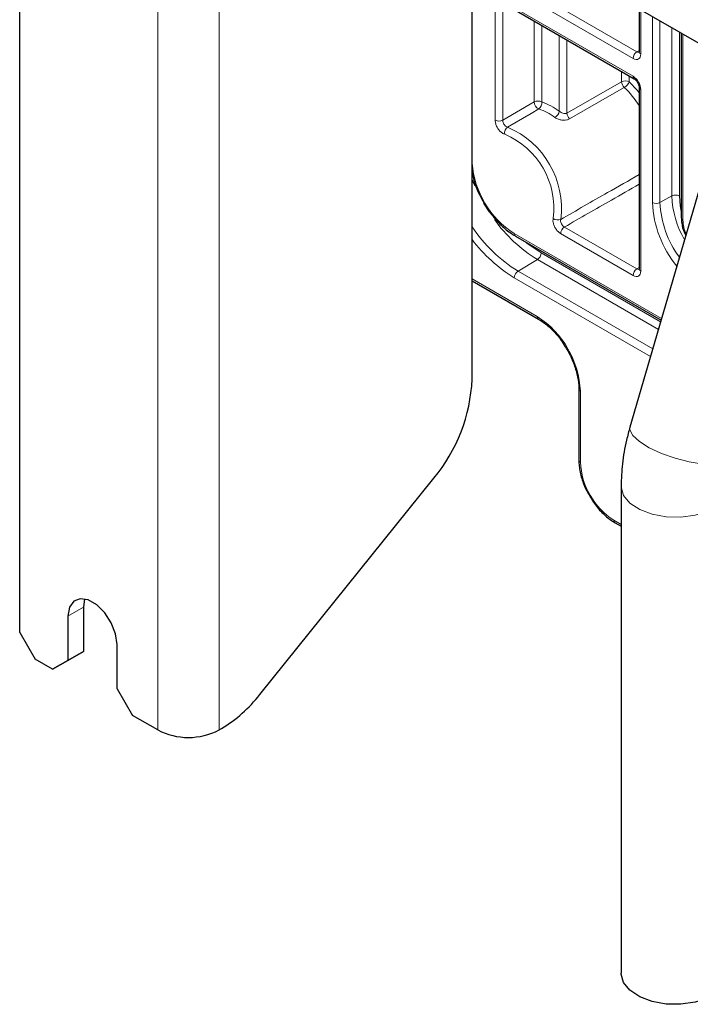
# Paper-space layout 'Blatt4' of a CAD drawing. Header units: millimetres. Extents: x 5 to 418, y 2 to 292.
# Tile 43 of 52: x 230 to 254, y 112 to 148. Entities that reach past the tile are written whole.
import ezdxf

# ---------------------------------------------------------------- set-up
doc = ezdxf.new("R2010")
doc.units = ezdxf.units.MM

psp = doc.layouts.new('Blatt4')

# ---------------------------------------------------------------- linework, layer by layer
at = {"color": 7, "linetype": 'Continuous', "lineweight": 25}
for p, q in [((229.576, 125.25), (229.576, 246.425)), ((241.314, 154.662), (285.959, 128.889)), ((246.264, 134.589), (246.264, 151.805)), ((247.439, 148.441), (252.243, 145.668)), ((252.425, 148.248), (252.425, 146.664)), ((253.981, 147.35), (253.981, 140.537)), ((252.425, 145.352), (252.425, 138.662)), ((255.269, 143.761), (252.086, 132.827)), ((247.861, 139.869), (253.233, 136.768)), ((246.264, 138.221), (248.709, 136.809)), ((250.2, 134.228), (250.2, 131.615)), ((238.435, 122.964), (244.85, 130.944)), ((251.759, 130.657), (251.759, 112.693)), ((251.538, 129.297), (251.759, 129.169)), ((231.972, 126.49), (231.924, 126.181)), ((231.924, 126.181), (231.924, 124.548)), ((231.358, 125.855), (231.358, 124.222)), ((229.576, 125.25), (230.142, 124.271)), ((231.358, 124.222), (231.924, 124.548)), ((231.924, 124.548), (231.358, 124.222)), ((233.168, 123.177), (233.168, 124.81)), ((230.792, 123.895), (230.142, 124.271)), ((230.792, 123.895), (231.358, 124.222)), ((231.358, 124.222), (230.792, 123.895)), ((233.168, 123.177), (233.734, 122.197)), ((234.667, 121.658), (233.734, 122.197)), ((236.93, 121.658), (237.021, 121.71))]:
    psp.add_line(p, q, dxfattribs=at)
at = {"color": 7, "linetype": 'Continuous', "lineweight": 18}
for p, q in [((234.667, 121.658), (234.667, 244.139)), ((236.93, 121.658), (236.93, 244.139)), ((247.537, 149.435), (252.34, 146.662)), ((252.201, 146.419), (247.398, 149.192)), ((247.398, 148.533), (252.201, 145.76)), ((247.115, 144.142), (247.115, 148.37)), ((247.395, 148.368), (247.395, 144.141)), ((252.484, 148.214), (252.484, 146.582)), ((248.551, 144.814), (248.551, 147.799)), ((252.913, 141.106), (252.913, 147.966)), ((253.193, 147.805), (253.193, 141.104)), ((248.832, 147.637), (248.832, 144.813)), ((253.63, 141.348), (253.63, 147.552)), ((253.91, 147.391), (253.91, 141.346)), ((249.479, 144.472), (249.479, 147.263)), ((249.76, 147.102), (249.76, 144.404)), ((254.04, 147.316), (254.04, 140.455)), ((252.34, 146.662), (252.425, 146.715)), ((251.779, 145.559), (251.779, 145.936)), ((252.06, 145.774), (252.06, 145.557)), ((249.76, 144.404), (251.779, 145.559)), ((252.484, 145.27), (252.484, 138.58)), ((247.395, 144.141), (248.551, 144.814)), ((253.63, 141.348), (253.193, 141.104)), ((246.89, 140.763), (246.69, 141.086)), ((249.669, 140.202), (252.34, 138.66)), ((247.819, 139.961), (253.25, 136.826)), ((252.201, 138.417), (249.53, 139.959)), ((248.809, 139.246), (253.214, 136.703)), ((248.67, 139.002), (247.958, 138.577)), ((253.134, 136.426), (248.67, 139.002)), ((252.34, 138.66), (252.425, 138.713)), ((252.844, 135.432), (247.819, 138.333)), ((247.958, 138.577), (252.925, 135.709)), ((246.264, 138.288), (248.668, 136.901)), ((250.258, 134.146), (250.258, 131.533)), ((251.496, 129.389), (251.759, 129.237)), ((231.358, 125.855), (231.924, 126.181))]:
    psp.add_line(p, q, dxfattribs=at)
at = {"color": 7, "linetype": 'Continuous', "lineweight": 18, "flags": 128}
for points in [[(251.877, 145.347), (251.59, 145.182), (250.44, 144.523), (249.859, 144.19)], [(252.06, 145.557), (252.364, 145.231), (252.425, 145.155)], [(248.725, 144.555), (248.437, 144.387), (247.57, 143.881)], [(246.367, 141.716), (246.331, 141.797), (246.264, 141.957)], [(253.91, 141.346), (253.94, 140.981), (253.981, 140.773)], [(248.22, 139.661), (248.288, 139.606), (248.809, 139.246)], [(255.927, 131.709), (255.826, 131.577), (255.586, 131.479), (255.229, 131.439), (254.781, 131.461), (254.276, 131.543), (253.751, 131.678), (253.244, 131.858), (252.795, 132.067), (252.435, 132.292), (252.191, 132.515), (252.083, 132.719), (252.086, 132.827)], [(255.759, 130.656), (255.749, 130.539), (255.62, 130.233), (255.353, 129.959), (254.968, 129.737), (254.493, 129.583), (253.964, 129.508), (253.419, 129.519), (252.9, 129.614), (252.445, 129.787), (252.087, 130.024), (251.853, 130.308), (251.76, 130.618), (251.759, 130.658)]]:
    psp.add_lwpolyline(points, dxfattribs=at)
at = {"color": 7, "linetype": 'Continuous', "lineweight": 25, "flags": 128}
for points in [[(233.168, 124.81), (233.114, 125.199), (232.956, 125.604), (232.716, 125.976), (232.42, 126.271), (232.106, 126.452), (231.811, 126.499), (231.57, 126.404), (231.413, 126.181), (231.358, 125.855)], [(255.759, 112.693), (255.749, 112.575), (255.62, 112.27), (255.353, 111.995), (254.968, 111.773), (254.493, 111.619), (253.964, 111.545), (253.419, 111.555), (252.9, 111.65), (252.445, 111.823), (252.087, 112.06), (251.853, 112.344), (251.76, 112.654), (251.759, 112.693)]]:
    psp.add_lwpolyline(points, dxfattribs=at)
at = {"color": 7, "linetype": 'Continuous', "lineweight": 18}
for centre, radius, start, end in [((252.509, 146.404), 0.308, 123.2301, 177.347), ((252.521, 146.671), 0.0961, 184.1305, 247.1905), ((251.918, 145.284), 0.308, 62.6564, 116.7667), ((252.302, 145.75), 0.101, 174.523, 233.3115), ((252.101, 145.579), 0.322, 183.5602, 225.9813), ((251.643, 145.735), 0.453, 301.0908, 336.9347), ((249.22, 142.594), 3.826, 33.0954, 46.0181), ((252.526, 145.362), 0.101, 186.7955, 245.4741), ((248.69, 144.539), 0.308, 62.6562, 116.7668), ((248.854, 144.829), 0.303, 182.7741, 244.7768), ((248.575, 144.768), 0.261, 305.073, 9.8123), ((248.089, 142.622), 2.035, 52.7375, 71.7966), ((248.141, 142.713), 2.21, 52.7371, 71.7966), ((247.256, 144.416), 0.308, 242.6567, 296.7658), ((249.133, 144.54), 0.353, 302.1742, 348.8518), ((250.082, 144.424), 0.322, 183.5768, 226.4359), ((247.719, 143.67), 0.258, 125.1873, 190.5316), ((246.319, 140.893), 3.239, 352.7346, 67.2653), ((246.323, 140.896), 2.957, 352.7345, 67.2655), ((249.662, 142.829), 3.409, 184.5738, 237.2808), ((253.769, 141.072), 0.308, 62.6567, 116.7658), ((257.055, 141.463), 3.426, 181.9255, 210.3073), ((256.898, 141.291), 3.989, 182.6677, 219.359), ((253.055, 141.379), 0.308, 242.6558, 296.7667), ((256.827, 141.265), 3.638, 182.5357, 216.6722), ((249.423, 140.718), 0.258, 229.4701, 294.8101), ((254.079, 140.546), 0.0987, 185.078, 246.2419), ((250.899, 143.33), 5.589, 213.969, 238.2547), ((251.558, 143.683), 5.5, 215.6883, 238.3354), ((249.838, 139.944), 0.308, 123.2301, 177.347), ((255.382, 140.486), 1.343, 181.3172, 204.0728), ((247.915, 139.949), 0.0961, 172.8232, 235.8632), ((250.711, 143.094), 5.57, 217.0272, 238.7306), ((248.502, 139.26), 0.308, 303.2302, 357.3469), ((248.127, 138.319), 0.308, 123.2301, 177.347), ((252.509, 138.402), 0.308, 123.2301, 177.347), ((252.524, 138.67), 0.0988, 185.0796, 246.2415), ((248.766, 136.89), 0.0988, 173.7763, 234.8127), ((246.806, 133.989), 3.456, 2.6054, 57.3947), ((250.298, 134.237), 0.0989, 185.5258, 246.2151), ((250.298, 131.624), 0.0988, 185.0796, 246.2415), ((252.947, 131.656), 2.691, 182.6054, 237.3946), ((251.592, 129.377), 0.0961, 172.8232, 235.8632)]:
    psp.add_arc(centre, radius, start, end, dxfattribs=at)
at = {"color": 7, "linetype": 'Continuous', "lineweight": 25}
for centre, radius, start, end in [((240.131, 134.872), 6.14, 320.228, 357.3607), ((234.331, 126.169), 5.207, 301.1061, 322.0211), ((235.799, 123.842), 2.459, 242.6096, 297.3904)]:
    psp.add_arc(centre, radius, start, end, dxfattribs=at)
at = {"color": 7, "linetype": 'Continuous', "lineweight": 18}
for centre, major_axis, ratio, start_param, end_param in [((252.342, 146.827), (-0.095, 0.176), 0.576503, 2.373814, 3.170071), ((252.201, 146.745), (-0.2, 0.347), 0.577206, 2.356428, 3.92692), ((252.201, 145.433), (-0.2, 0.346), 0.577557, 3.927224, 5.497716), ((252.201, 138.743), (-0.2, 0.347), 0.577206, 2.356428, 3.92692), ((252.342, 138.825), (-0.095, 0.176), 0.576503, 2.373814, 2.894058)]:
    psp.add_ellipse(centre, major_axis=major_axis, ratio=ratio, start_param=start_param, end_param=end_param, dxfattribs=at)
at = {"color": 7, "linetype": 'Continuous', "lineweight": 25}
for points, knots in [([(252.425, 146.664), (252.424, 146.653), (252.423, 146.635), (252.423, 146.636), (252.423, 146.636)], [0, 0, 0, 0, 0.588054, 1, 1, 1, 1]), ([(252.243, 145.668), (252.255, 145.66), (252.28, 145.644), (252.327, 145.596), (252.371, 145.532), (252.406, 145.458), (252.423, 145.393), (252.425, 145.364), (252.425, 145.352)], [0, 0, 0, 0, 0.154846, 0.318025, 0.496627, 0.68409, 0.869728, 1, 1, 1, 1]), ([(246.264, 142.239), (246.278, 142.157), (246.319, 141.91), (246.468, 141.507), (246.634, 141.21), (246.71, 141.075)], [0, 0, 0, 0, 0.212735, 0.639386, 1, 1, 1, 1]), ([(246.71, 141.075), (246.722, 141.05), (246.82, 140.862), (247.064, 140.547), (247.421, 140.171), (247.698, 139.965), (247.843, 139.88), (247.861, 139.869)], [0, 0, 0, 0, 0.047222, 0.355473, 0.664495, 0.958774, 1, 1, 1, 1]), ([(253.981, 140.537), (253.984, 140.476), (253.994, 140.301), (254.046, 140.074), (254.126, 139.927), (254.143, 139.894)], [0, 0, 0, 0, 0.294767, 0.843836, 1, 1, 1, 1]), ([(252.425, 138.662), (252.424, 138.651), (252.423, 138.633), (252.423, 138.634), (252.423, 138.634)], [0, 0, 0, 0, 0.588054, 1, 1, 1, 1]), ([(248.709, 136.809), (248.769, 136.772), (248.945, 136.663), (249.234, 136.408), (249.514, 136.091), (249.65, 135.863), (249.7, 135.781)], [0, 0, 0, 0, 0.167524, 0.490802, 0.815906, 1, 1, 1, 1]), ([(249.7, 135.781), (249.74, 135.719), (249.873, 135.515), (250.035, 135.132), (250.165, 134.68), (250.199, 134.382), (250.2, 134.242), (250.2, 134.228)], [0, 0, 0, 0, 0.125274, 0.413046, 0.699962, 0.969793, 1, 1, 1, 1]), ([(252.086, 132.827), (252.043, 132.667), (251.919, 132.214), (251.789, 131.483), (251.769, 130.927), (251.759, 130.657)], [0, 0, 0, 0, 0.218311, 0.62136, 1, 1, 1, 1]), ([(250.2, 131.615), (250.202, 131.539), (250.21, 131.321), (250.298, 130.936), (250.439, 130.552), (250.57, 130.342), (250.612, 130.274)], [0, 0, 0, 0, 0.1763323, 0.5082819, 0.8395863, 1, 1, 1, 1]), ([(250.612, 130.274), (250.654, 130.2), (250.777, 129.98), (251.048, 129.669), (251.324, 129.428), (251.492, 129.325), (251.538, 129.297)], [0, 0, 0, 0, 0.1773136, 0.5222613, 0.8690171, 1, 1, 1, 1])]:
    psp.add_open_spline(points, degree=3, knots=knots, dxfattribs=at)
at = {"color": 7, "linetype": 'Continuous', "lineweight": 18}
for points, knots in [([(247.115, 144.142), (247.115, 144.128), (247.117, 144.077), (247.14, 143.979), (247.197, 143.856), (247.277, 143.747), (247.37, 143.661), (247.434, 143.636), (247.465, 143.623)], [0, 0, 0, 0, 0.069668, 0.255706, 0.441728, 0.62779, 0.813895, 1, 1, 1, 1]), ([(247.57, 143.881), (247.554, 143.887), (247.522, 143.9), (247.475, 143.942), (247.435, 143.996), (247.406, 144.058), (247.396, 144.108), (247.395, 144.134), (247.395, 144.141)], [0, 0, 0, 0, 0.186152, 0.372245, 0.558253, 0.744246, 0.930312, 1, 1, 1, 1]), ([(249.321, 144.241), (249.343, 144.227), (249.397, 144.192), (249.506, 144.153), (249.634, 144.135), (249.758, 144.144), (249.826, 144.175), (249.859, 144.19)], [0, 0, 0, 0, 0.144321, 0.358438, 0.570675, 0.783469, 1, 1, 1, 1]), ([(249.76, 144.404), (249.743, 144.396), (249.708, 144.382), (249.643, 144.386), (249.577, 144.407), (249.52, 144.438), (249.491, 144.462), (249.479, 144.472)], [0, 0, 0, 0, 0.202779, 0.409419, 0.625168, 0.84899, 1, 1, 1, 1]), ([(249.532, 140.484), (250.109, 140.813), (251.074, 141.363), (252.038, 141.914), (252.425, 142.135)], [0, 0, 0, 0, 0.598363, 1, 1, 1, 1]), ([(252.425, 141.779), (252.084, 141.584), (251.166, 141.058), (250.247, 140.532), (249.669, 140.202)], [0, 0, 0, 0, 0.371589, 1, 1, 1, 1]), ([(249.256, 140.522), (249.253, 140.51), (249.244, 140.466), (249.249, 140.374), (249.286, 140.25), (249.35, 140.13), (249.435, 140.024), (249.498, 139.981), (249.53, 139.959)], [0, 0, 0, 0, 0.069668, 0.255705, 0.44173, 0.627791, 0.813896, 1, 1, 1, 1]), ([(249.669, 140.202), (249.653, 140.213), (249.62, 140.234), (249.578, 140.287), (249.545, 140.347), (249.527, 140.409), (249.526, 140.455), (249.53, 140.478), (249.532, 140.484)], [0, 0, 0, 0, 0.186154, 0.372244, 0.558255, 0.744239, 0.930305, 1, 1, 1, 1])]:
    psp.add_open_spline(points, degree=3, knots=knots, dxfattribs=at)

doc.saveas('drawing.dxf')
